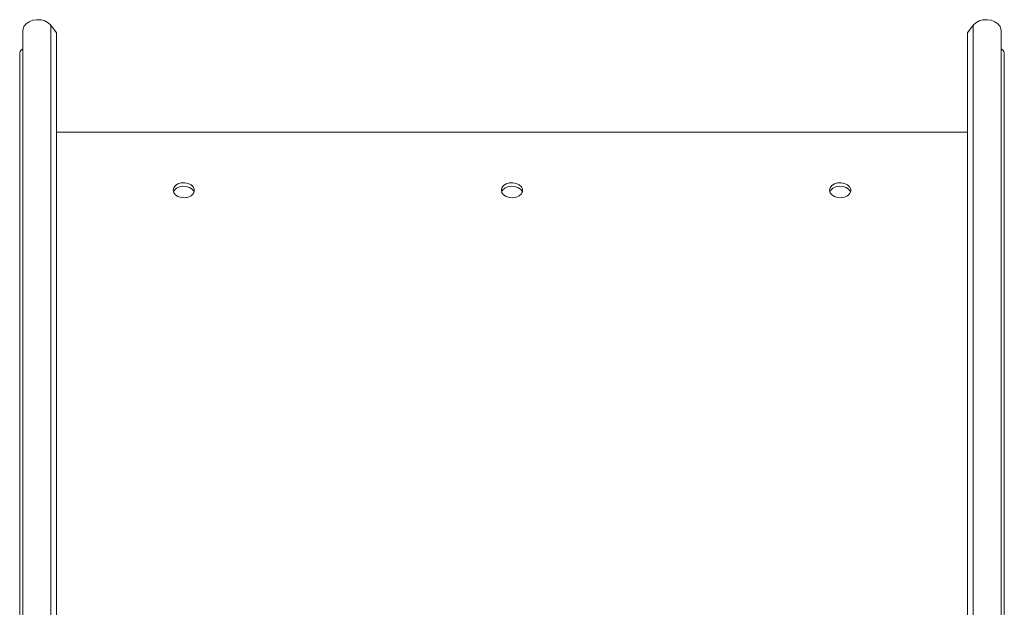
# Model space of a CAD drawing. Header units: millimetres. Extents: x -443 to 4177, y -1458 to 97.
# Tile 7 of 33: x -274 to 26, y -203 to -24. Entities that reach past the tile are written whole.
import ezdxf

# ---------------------------------------------------------------- set-up
doc = ezdxf.new("R2010")
doc.units = ezdxf.units.MM

msp = doc.modelspace()

# ---------------------------------------------------------------- linework, layer by layer
at = {"color": 7, "linetype": 'Continuous', "lineweight": 15}
for p, q in [((-264.05, -25.89), (-262.31, -28.2)), ((15.27, -28.2), (17.01, -25.89)), ((-272.52, -27.39), (-272.52, -310.23)), ((-262.31, -311.04), (-262.31, -28.2)), ((15.27, -311.04), (15.27, -28.2)), ((25.48, -310.23), (25.48, -27.39)), ((-273.52, -317.16), (-273.52, -34.32)), ((26.48, -317.16), (26.48, -34.32)), ((15.27, -58.5), (-262.31, -58.5))]:
    msp.add_line(p, q, dxfattribs=at)
at = {"color": 7, "linetype": 'Continuous', "lineweight": 0}
for p, q in [((-264.05, -308.73), (-264.05, -25.89)), ((17.01, -308.73), (17.01, -25.89))]:
    msp.add_line(p, q, dxfattribs=at)
at = {"color": 7, "linetype": 'Continuous', "lineweight": 15, "flags": 128}
for points in [[(-272.52, -27.39), (-272.51, -27.13), (-272.22, -26.25), (-271.6, -25.46), (-270.68, -24.82), (-269.55, -24.4), (-268.3, -24.21), (-267.02, -24.29), (-265.83, -24.61), (-264.81, -25.16), (-264.05, -25.89)], [(17.01, -25.89), (17.76, -25.16), (18.78, -24.61), (19.98, -24.29), (21.25, -24.21), (22.51, -24.4), (23.64, -24.82), (24.55, -25.46), (25.18, -26.25), (25.46, -27.13), (25.48, -27.39)], [(-226.77, -76.18), (-226.6, -75.43), (-226.09, -74.77), (-225.3, -74.26), (-224.32, -73.95), (-223.25, -73.89), (-222.22, -74.07), (-221.32, -74.49), (-220.66, -75.09), (-220.32, -75.8), (-220.32, -76.56), (-220.66, -77.27), (-221.32, -77.87), (-222.22, -78.28), (-223.25, -78.47), (-224.32, -78.41), (-225.3, -78.1), (-226.09, -77.59), (-226.6, -76.93), (-226.77, -76.18)], [(-220.36, -76.71), (-220.45, -76.49), (-220.96, -75.83), (-221.74, -75.32), (-222.72, -75.01), (-223.79, -74.95), (-224.83, -75.14), (-225.72, -75.55), (-226.38, -76.15), (-226.68, -76.71)], [(-126.77, -76.18), (-126.6, -75.43), (-126.09, -74.77), (-125.3, -74.26), (-124.32, -73.95), (-123.25, -73.89), (-122.22, -74.07), (-121.32, -74.49), (-120.66, -75.09), (-120.32, -75.8), (-120.32, -76.56), (-120.66, -77.27), (-121.32, -77.87), (-122.22, -78.28), (-123.25, -78.47), (-124.32, -78.41), (-125.3, -78.1), (-126.09, -77.59), (-126.6, -76.93), (-126.77, -76.18)], [(-120.36, -76.71), (-120.45, -76.49), (-120.96, -75.83), (-121.74, -75.32), (-122.72, -75.01), (-123.79, -74.95), (-124.83, -75.14), (-125.72, -75.55), (-126.38, -76.15), (-126.68, -76.71)], [(-26.77, -76.18), (-26.6, -75.43), (-26.09, -74.77), (-25.3, -74.26), (-24.32, -73.95), (-23.25, -73.89), (-22.22, -74.07), (-21.32, -74.49), (-20.66, -75.09), (-20.32, -75.8), (-20.32, -76.56), (-20.66, -77.27), (-21.32, -77.87), (-22.22, -78.28), (-23.25, -78.47), (-24.32, -78.41), (-25.3, -78.1), (-26.09, -77.59), (-26.6, -76.93), (-26.77, -76.18)], [(-20.36, -76.71), (-20.45, -76.49), (-20.96, -75.83), (-21.74, -75.32), (-22.72, -75.01), (-23.79, -74.95), (-24.83, -75.14), (-25.72, -75.55), (-26.38, -76.15), (-26.68, -76.71)]]:
    msp.add_lwpolyline(points, dxfattribs=at)
at = {"color": 7, "linetype": 'Continuous', "lineweight": 15}
for centre, radius, start, end in [((-272.18, -34.49), 1.35, 104.6061, 172.8886), ((25.19, -34.44), 1.29, 5.342, 77.1624)]:
    msp.add_arc(centre, radius, start, end, dxfattribs=at)

doc.saveas('drawing.dxf')
